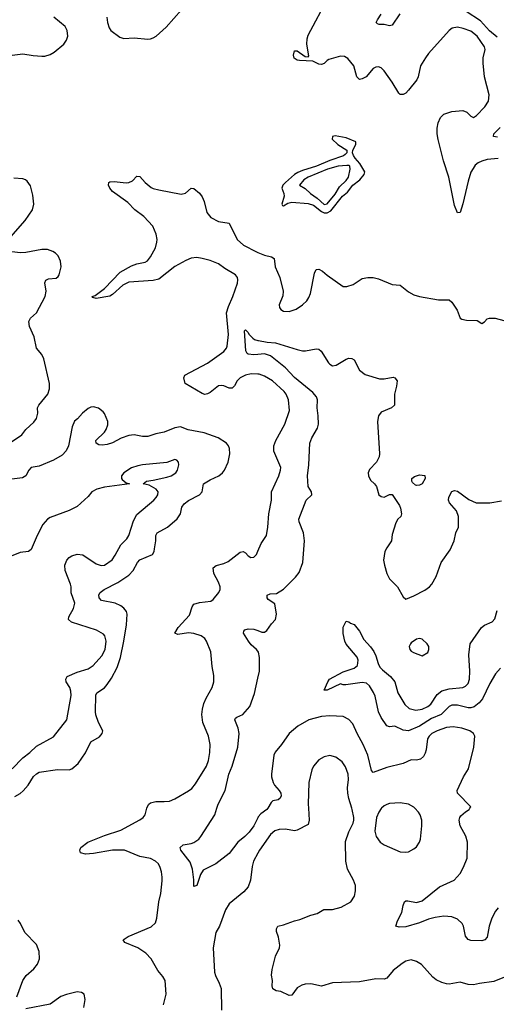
# Model space of a CAD drawing. Header units: inches. Extents: x 1954678 to 2060271, y 904822 to 1016299.
# Tile 123 of 256: x 2048246 to 2051757, y 928554 to 935811. Entities that reach past the tile are written whole.
import ezdxf

# ---------------------------------------------------------------- set-up
doc = ezdxf.new("R2010")
doc.units = ezdxf.units.IN
doc.header["$MEASUREMENT"] = 0
for name, color, linetype in [('C0942', 7, 'Continuous'), ('C0943', 7, 'Continuous'), ('C0952', 7, 'Continuous'), ('C0953', 7, 'Continuous')]:
    doc.layers.add(name, color=color, linetype=linetype)

msp = doc.modelspace()

# ---------------------------------------------------------------- linework, layer by layer
at = {"layer": 'C0942', "color": 5}
for points, elevation in [([(2049305.2, 928550), (2049326, 928630), (2049317.2, 928730), (2049299.6, 928759.6), (2049263.1, 928803.1), (2049215.1, 928890), (2049175.6, 928930), (2049115.6, 928970), (2049021.2, 929010), (2049009.4, 929030), (2049045.2, 929054.8), (2049213.9, 929126.1), (2049246, 929154), (2049255.6, 929190), (2049271.1, 929310), (2049285.1, 929370), (2049295.6, 929464.4), (2049296.3, 929490), (2049289.6, 929530.4), (2049281.7, 929561.7), (2049268.5, 929588.5), (2049245.6, 929610), (2049210, 929628.5), (2049130, 929644.6), (2049017.2, 929690), (2048930, 929690.5), (2048790, 929665.7), (2048730, 929660.5), (2048694, 929670), (2048689.2, 929690), (2048696, 929710), (2048747.3, 929750), (2048870, 929797.2), (2048990, 929836.3), (2049130, 929912.8), (2049154.7, 929930), (2049169.7, 929950), (2049183.5, 930000)], 580), ([(2050000, 929929.3), (2049970.7, 929870), (2049936.8, 929823.2), (2049905.4, 929790), (2049852.1, 929747.9), (2049790, 929665.4), (2049691.6, 929588.4), (2049598, 929542), (2049578, 929510), (2049550, 929428.7), (2049530, 929422), (2049527.9, 929427.9), (2049528.2, 929471.8), (2049518.5, 929550), (2049501.6, 929601.6), (2049433, 929690), (2049427, 929710), (2049450, 929730.4), (2049510, 929739.3), (2049530, 929747.7), (2049565.2, 929770), (2049581.2, 929790), (2049683.7, 929950), (2049698.6, 930000)], 560), ([(2050000, 929667.4), (2049968.1, 929610), (2049958, 929570), (2049947.4, 929470), (2049930, 929419.3), (2049897.8, 929382.2), (2049790, 929294.5), (2049763.1, 929250), (2049717, 929130), (2049690, 929082.7), (2049670.2, 928970), (2049681.7, 928790), (2049687.2, 928767.2), (2049716.4, 928710), (2049730.5, 928670), (2049733, 928510)], 580), ([(2048225.5, 928610), (2048269.9, 928730), (2048292.7, 928767.3), (2048350, 928816.5), (2048376.8, 928850), (2048391.9, 928890), (2048390, 928944), (2048370, 928995.6), (2048283.5, 929083.5), (2048251.1, 929150), (2048234.4, 929174.4)], 620), ([(2048718.9, 928530), (2048727.3, 928590), (2048720.9, 928630), (2048702, 928642), (2048670, 928645.6), (2048590, 928626), (2048550, 928610.8), (2048470, 928556.4), (2048290, 928520.2)], 620)]:
    msp.add_lwpolyline(points, dxfattribs=dict(at, elevation=elevation))
at = {"layer": 'C0943', "color": 5}
for points, elevation in [([(2048889, 935830), (2048893.4, 935790), (2048905.3, 935750), (2048917.1, 935730), (2048982.6, 935682.6), (2049013, 935673), (2049090, 935677), (2049190, 935667.2), (2049210, 935668.7), (2049230, 935676.4), (2049252.3, 935690), (2049324.9, 935755.1), (2049437.6, 935882.4)], 620), ([(2048150, 935543.8), (2048270, 935558.4), (2048346.1, 935546.1), (2048410, 935542), (2048430, 935542), (2048470, 935553.1), (2048498.7, 935570), (2048570, 935630.3), (2048590, 935658.4), (2048600.3, 935690), (2048596.8, 935730), (2048580.8, 935760.8), (2048497, 935830)], 620), ([(2048180.9, 934210), (2048286.9, 934330), (2048339.7, 934410), (2048350.9, 934450), (2048343.3, 934516.7), (2048325.1, 934585.1), (2048300.9, 934620.9), (2048289.8, 934629.8), (2048270, 934636.5), (2048201.6, 934641.6)], 620), ([(2050000, 933198.8), (2049950, 933200.2), (2049910.1, 933189.9), (2049870, 933170.7), (2049846.9, 933150), (2049827.7, 933112.3), (2049810, 933095.1), (2049790, 933094), (2049750, 933112.2), (2049730, 933115.4), (2049710, 933112.5), (2049650, 933063.7), (2049630, 933052.9), (2049610.7, 933049.3), (2049590, 933055), (2049464.7, 933130), (2049456, 933170), (2049462.4, 933190), (2049630, 933279.4), (2049750, 933364.7), (2049769.8, 933390), (2049774.8, 933405.2), (2049783.6, 933490), (2049769.9, 933650), (2049783.2, 933696.8), (2049815.8, 933770), (2049850, 933868), (2049853.6, 933893.6), (2049851, 933910), (2049836.3, 933930), (2049757, 933977), (2049710.4, 934010.4), (2049650, 934035.4), (2049590, 934051.7), (2049550, 934057), (2049510, 934052.7), (2049470, 934037), (2049388.9, 933991.1), (2049270, 933898.3), (2049230, 933887.9), (2049050, 933875.6), (2049006.7, 933853.3), (2048930, 933785.3), (2048910, 933772.6), (2048810, 933756), (2048783.7, 933763.7), (2048779, 933770), (2048802, 933778), (2048870, 933830.4), (2048985.8, 933950), (2049070, 933997), (2049110, 934010.9), (2049170, 934022.8), (2049187.1, 934032.9), (2049210, 934063), (2049246.3, 934130), (2049257.4, 934170), (2049258.9, 934190), (2049251.2, 934230), (2049226, 934290), (2049159.7, 934359.7), (2049094.7, 934410), (2049042.4, 934462.4), (2048930, 934544.5), (2048909.6, 934570), (2048900.9, 934590), (2048902, 934610), (2048910, 934614.8), (2048942.7, 934617.3), (2049030, 934609.1), (2049050, 934611.1), (2049077.3, 934622.7), (2049110, 934658), (2049130, 934655.5), (2049170.4, 934610), (2049214.8, 934574.8), (2049230, 934566.5), (2049270, 934556.1), (2049436.3, 934523.7), (2049467.9, 934532.1), (2049510, 934567.7), (2049530, 934566), (2049570, 934531.6), (2049590, 934505.7), (2049605.6, 934470), (2049623.7, 934390), (2049653.7, 934353.7), (2049710, 934323.6), (2049790, 934310.4), (2049848.5, 934190), (2049894.4, 934150), (2049990, 934099.5), (2050000, 934095.4)], 580), ([(2048170.6, 932689.4), (2048261.3, 932750), (2048291.5, 932790), (2048350, 932844.4), (2048368.7, 932871.3), (2048379.8, 932910), (2048376.4, 932950), (2048386, 932970), (2048452.6, 933050), (2048465.4, 933090), (2048466.2, 933130), (2048424.9, 933310), (2048410, 933342.9), (2048370.9, 933390.9), (2048352.6, 933472.6), (2048317.8, 933550), (2048314.5, 933585.5), (2048326.6, 933610), (2048369.1, 933650.9), (2048432.9, 933770), (2048441.5, 933810), (2048432.1, 933870), (2048438.7, 933890), (2048458.9, 933901.1), (2048513.7, 933906.3), (2048530, 933917.1), (2048537.7, 933930), (2048550.8, 933989.2), (2048547.7, 934030), (2048530, 934069.6), (2048510, 934089.7), (2048490, 934102.2), (2048450, 934116.8), (2048410, 934116.8), (2048290, 934095.6), (2048250, 934093.5), (2048130, 934107.4)], 620), ([(2050000, 933343.1), (2049970, 933340.8), (2049930, 933344.7), (2049920.7, 933350), (2049911.8, 933370), (2049901.5, 933518.5), (2049910, 933526), (2049930, 933504.7), (2049933.4, 933493.4), (2049962.9, 933462.9), (2049974.7, 933454.7), (2050000, 933447.4)], 560), ([(2048210, 930085.8), (2048250, 930108.4), (2048271.6, 930128.4), (2048308.8, 930170), (2048348.2, 930231.8), (2048370, 930253.6), (2048390, 930266), (2048524.2, 930284.2), (2048610, 930282), (2048630, 930290.6), (2048677, 930330), (2048730, 930407.3), (2048770, 930487.7), (2048833.7, 930526.3), (2048852.3, 930550), (2048858, 930570), (2048827.3, 930630), (2048807.4, 930687.4), (2048804.2, 930710), (2048807, 930833), (2048814, 930850), (2048870, 930886.9), (2048889.9, 930910.1), (2048922.6, 930957.4), (2048964.4, 931035.6), (2048989.1, 931110), (2049013.6, 931230), (2049031.6, 931351.6), (2049037.8, 931430), (2049032, 931450), (2049013.8, 931473.8), (2048990, 931491), (2048950, 931509.7), (2048848.9, 931528.9), (2048831.1, 931550), (2048830, 931573), (2048839.7, 931590), (2048868.4, 931610), (2048970, 931663.5), (2049050, 931717.7), (2049081.2, 931750), (2049114.8, 931810), (2049131.1, 931828.9), (2049223.1, 931870), (2049235.7, 931890), (2049240.2, 931910), (2049249.8, 931970), (2049247.8, 932010), (2049257.7, 932030), (2049335.1, 932070), (2049407.1, 932132.9), (2049431, 932169), (2049441.6, 932218.4), (2049456.7, 932243.3), (2049490, 932267), (2049569.7, 932310), (2049589.8, 932330), (2049599.7, 932390), (2049650, 932420.1), (2049714, 932450), (2049741, 932470), (2049755.5, 932490), (2049782.4, 932550), (2049794.8, 932610), (2049792.5, 932650), (2049785.3, 932670), (2049770, 932688.4), (2049708.8, 932728.8), (2049604.6, 932764.6), (2049487.7, 932787.7), (2049430, 932810.6), (2049390, 932802.2), (2049310, 932769.8), (2049250, 932758.2), (2049190, 932739.4), (2049150, 932737.8), (2049090, 932749.8), (2049050, 932745), (2048994.6, 932725.4), (2048930, 932692.8), (2048890, 932678.9), (2048854, 932674), (2048830, 932678), (2048809, 932690), (2048806, 932710), (2048870, 932770.4), (2048883.5, 932790), (2048894.9, 932825.1), (2048894.2, 932850), (2048870, 932909), (2048860.1, 932920.1), (2048827.5, 932947.5), (2048790, 932957), (2048770, 932954.5), (2048750, 932945.2), (2048708.2, 932911.8), (2048672.7, 932870), (2048649.3, 932850.7), (2048633.7, 932810), (2048605.3, 932670), (2048587.7, 932632.3), (2048559.1, 932600.9), (2048495.1, 932564.9), (2048390, 932520.5), (2048330, 932509.3), (2048313.4, 932490), (2048290.4, 932450), (2048265.5, 932434.5), (2048110, 932415)], 620), ([(2048190, 930288.7), (2048268.7, 930370), (2048320.7, 930410), (2048370, 930456.1), (2048494.7, 930525.3), (2048592, 930650), (2048624.7, 930830), (2048622.9, 930862.9), (2048615.1, 930890), (2048588.7, 930930), (2048586.4, 930950), (2048596.3, 930970), (2048670, 931002.3), (2048750, 931026.3), (2048787.6, 931050), (2048850, 931122), (2048875.9, 931170), (2048882.8, 931230), (2048872.6, 931270), (2048862.2, 931282.2), (2048810.8, 931310.8), (2048627, 931370), (2048605.1, 931390), (2048608.6, 931410), (2048643.1, 931470), (2048651.8, 931510), (2048626.2, 931586.2), (2048625.8, 931630), (2048621.3, 931650), (2048580.7, 931750), (2048579.3, 931790), (2048593.8, 931826.2), (2048610, 931846), (2048630, 931859.6), (2048670, 931871.3), (2048710, 931866.9), (2048810, 931800.3), (2048847, 931787), (2048870, 931790.3), (2048926.6, 931830), (2048950, 931863.1), (2048990, 931941.1), (2049034.9, 931985.1), (2049050, 932008.2), (2049083.7, 932116.3), (2049110, 932164.4), (2049233.3, 932270), (2049251.4, 932288.6), (2049263.1, 932310), (2049266.9, 932330), (2049250.6, 932350.6), (2049198.9, 932378.9), (2049155.3, 932390), (2049179, 932410), (2049230, 932416.9), (2049330, 932440.2), (2049360.9, 932450), (2049396, 932470), (2049409.3, 932490), (2049419, 932530), (2049415.3, 932550), (2049403.1, 932563.1), (2049390, 932568.7), (2049330, 932546.6), (2049150, 932529.7), (2049116.5, 932523.5), (2049070, 932507.6), (2049013.4, 932470), (2048995.5, 932450), (2048996.3, 932430), (2049002, 932422), (2049030, 932398), (2049054, 932390), (2048870, 932364.8), (2048813, 932350), (2048776.4, 932330), (2048750, 932296.9), (2048670, 932222.6), (2048610, 932192.6), (2048470, 932142.4), (2048450, 932129.5), (2048417.6, 932090), (2048374.9, 932010), (2048330, 931906.6), (2048310, 931891.6), (2048250, 931883.5), (2048182.3, 931857.7)], 640), ([(2049183.5, 930000), (2049187.1, 930012.9), (2049196.9, 930030), (2049210, 930039.6), (2049250, 930049.2), (2049310, 930048), (2049350, 930052.4), (2049390, 930069), (2049490, 930126.3), (2049514.6, 930145.4), (2049541.5, 930178.5), (2049623.2, 930310), (2049636, 930350), (2049646.3, 930410), (2049648.9, 930470), (2049637.4, 930530), (2049595.5, 930630), (2049588.9, 930690), (2049592.8, 930730), (2049603.5, 930770), (2049618.7, 930810), (2049664.1, 930890), (2049676.8, 930930), (2049677, 930977), (2049664.5, 931044.5), (2049652.9, 931152.9), (2049623.1, 931230), (2049609.7, 931250), (2049582.9, 931270), (2049530, 931287.8), (2049489.1, 931290.9), (2049410, 931278.7), (2049389.6, 931290), (2049412.6, 931330), (2049497.4, 931422.6), (2049516.8, 931483.2), (2049530, 931502.4), (2049570, 931516.5), (2049653.9, 931526.1), (2049670, 931536.3), (2049713.2, 931590), (2049722.7, 931610), (2049722, 931630), (2049710, 931664), (2049676.3, 931730), (2049670, 931770.8), (2049692.6, 931787.4), (2049750, 931802.4), (2049782.8, 931817.2), (2049870, 931886.7), (2049891, 931890), (2049910, 931881.6), (2049930, 931859.3), (2049947.9, 931847.9), (2049970.9, 931849.1), (2049989.7, 931870.3), (2050000, 931892.9)], 580), ([(2050000, 931156.6), (2049990, 931169.6), (2049950, 931204.2), (2049931.1, 931230), (2049893.6, 931290), (2049895.9, 931304.1), (2049905.5, 931314.5), (2049930, 931321.5), (2049970, 931319.1), (2050000, 931307.8)], 560), ([(2049698.6, 930000), (2049707.6, 930030), (2049758.5, 930130), (2049787.7, 930250), (2049812.3, 930310), (2049853.5, 930450), (2049862.9, 930550), (2049854.4, 930590), (2049831.3, 930650), (2049836.6, 930663.4), (2049845.2, 930670), (2049890.5, 930689.5), (2049940.4, 930750), (2049974.5, 930845.5), (2050000, 930957.4)], 560)]:
    msp.add_lwpolyline(points, dxfattribs=dict(at, elevation=elevation))
at = {"layer": 'C0952', "color": 5}
for points, elevation in [([(2050373.3, 930000), (2050378.4, 929910), (2050370, 929879), (2050290, 929838), (2050270, 929833.5), (2050204.4, 929844.4), (2050157.6, 929842.4), (2050126.4, 929833.6), (2050093.2, 929806.8), (2050012.6, 929690), (2050000, 929667.4)], 580), ([(2050072.9, 930000), (2050067.1, 929990), (2050022.9, 929957.1), (2050003.5, 929936.5), (2050000, 929929.3)], 560), ([(2051830, 928758), (2051738.9, 928721.1), (2051632.8, 928707.2), (2051590, 928696.9), (2051550, 928699.7), (2051490, 928717.6), (2051410, 928703.1), (2051390, 928704), (2051355.2, 928715.2), (2051314.9, 928734.9), (2051290, 928754.7), (2051206.6, 928846.6), (2051169.4, 928870), (2051130, 928881.5), (2051090, 928870.9), (2051064.7, 928855.3), (2050997.8, 928802.2), (2050950, 928745.6), (2050930, 928738.3), (2050870, 928740.9), (2050750, 928719.7), (2050550, 928712.2), (2050470, 928688.3), (2050390, 928706), (2050350, 928702), (2050325.1, 928694.9), (2050290, 928675.1), (2050250, 928622.7), (2050230, 928619.5), (2050170, 928647.3), (2050134.2, 928654.2), (2050110, 928669), (2050106.6, 928690), (2050109.4, 928730), (2050102, 928770), (2050105.2, 928810), (2050129.4, 928910), (2050159.3, 928970), (2050162.7, 928990), (2050153.2, 929050), (2050137.2, 929090), (2050137.2, 929110), (2050148.7, 929130), (2050190, 929140.5), (2050269.7, 929170.3), (2050310, 929178.4), (2050390, 929210.4), (2050437.2, 929222.8), (2050486.3, 929253.7), (2050550, 929253.7), (2050614, 929270), (2050685.2, 929310), (2050712.1, 929352.1), (2050720.7, 929390), (2050718.7, 929430), (2050706, 929470), (2050661.5, 929550), (2050649.7, 929610), (2050646.2, 929753.8), (2050670, 929824.7), (2050702, 929890), (2050707, 929910), (2050707, 929930), (2050694.7, 929990), (2050691.5, 930000)], 580), ([(2050912, 930000), (2050910, 929998), (2050890.4, 929970), (2050874.9, 929930), (2050862.4, 929830), (2050873, 929790), (2050900.7, 929750), (2050930.4, 929730.4), (2051050, 929677.3), (2051085.6, 929674.4), (2051110, 929678.8), (2051150, 929698.8), (2051170, 929714.8), (2051192, 929750), (2051198, 929770), (2051209.6, 929870.4), (2051207.6, 929910), (2051195.1, 929950), (2051183.6, 929970), (2051156.8, 930000)], 580), ([(2051770, 929265.1), (2051750, 929239.5), (2051723.6, 929190), (2051704.6, 929130), (2051690, 929049.2), (2051671.8, 929028.2), (2051650, 929020.7), (2051570, 929025.1), (2051550, 929032.7), (2051530, 929055.3), (2051516.2, 929130), (2051505.1, 929150), (2051470, 929182), (2051430, 929198.7), (2051370, 929203.1), (2051306.3, 929193.7), (2051258.2, 929181.8), (2051190, 929155.1), (2051090, 929124.7), (2051041.5, 929121.5), (2051018, 929130), (2051029.3, 929170), (2051061.3, 929230), (2051070, 929282), (2051081.2, 929310), (2051090, 929316.3), (2051104.5, 929315.5), (2051170, 929304.2), (2051210, 929316), (2051339.6, 929420.4), (2051446, 929470), (2051490, 929518.8), (2051514.9, 929565.1), (2051541.6, 929630), (2051545.1, 929750), (2051532.6, 929792.6), (2051489.7, 929870), (2051484.2, 929910), (2051487.3, 929930), (2051496.6, 929943.4), (2051530, 929973), (2051557.2, 929990), (2051563.2, 930000)], 560)]:
    msp.add_lwpolyline(points, dxfattribs=dict(at, elevation=elevation))
at = {"layer": 'C0953', "color": 5}
for points, elevation in [([(2051770, 934787.4), (2051690, 934780.7), (2051650, 934768.9), (2051624.5, 934755.5), (2051602.5, 934737.5), (2051585.4, 934714.6), (2051570, 934685.6), (2051550, 934619.6), (2051510, 934453.6), (2051490.1, 934389.9), (2051470, 934386.6), (2051450, 934441.3), (2051406.5, 934650), (2051368.7, 934770), (2051327.8, 934927.8), (2051320.9, 934970), (2051321.4, 935010), (2051329.9, 935050), (2051345.1, 935090), (2051370, 935114.4), (2051430, 935133.1), (2051510, 935140.8), (2051539.8, 935130), (2051570, 935100.7), (2051590, 935090.3), (2051610, 935103.6), (2051671.4, 935168.6), (2051698.7, 935210), (2051703.5, 935256.5), (2051669.9, 935389.9), (2051659, 935490), (2051659.8, 935530), (2051674.5, 935590), (2051670.9, 935610), (2051616.4, 935690), (2051570, 935725.5), (2051514.1, 935745.9), (2051470, 935755.1), (2051431.3, 935748.7), (2051410, 935731.6), (2051258.3, 935561.7), (2051234.7, 935530), (2051199.6, 935470), (2051180.9, 935390), (2051171.7, 935368.3), (2051110.2, 935290), (2051090, 935269.8), (2051070, 935259.8), (2051050, 935259.8), (2051039.1, 935270), (2050990, 935351.3), (2050930, 935434.5), (2050910, 935455.1), (2050890, 935462.4), (2050870, 935461.6), (2050850, 935451.8), (2050798, 935390), (2050770, 935374), (2050750, 935369.7), (2050729.7, 935390), (2050706.6, 935470), (2050663.8, 935523.8), (2050639.1, 935539.1), (2050610, 935542.7), (2050523.9, 935516.1), (2050510, 935509.7), (2050490, 935488.5), (2050470, 935479.1), (2050450, 935481.7), (2050404.7, 935504.7), (2050308, 935510), (2050290, 935513), (2050266.8, 935526.8), (2050262, 935550), (2050270, 935580.5), (2050290, 935581.7), (2050350, 935538.7), (2050370, 935537.3), (2050376.3, 935543.7), (2050360.9, 935630), (2050362.8, 935670), (2050370, 935697.3), (2050521.2, 935978.8)], 580), ([(2051046.5, 935853.5), (2050990, 935769.6), (2050970, 935765.6), (2050930, 935775.8), (2050895.1, 935775.1), (2050880.7, 935780.7), (2050873.2, 935790), (2050881.6, 935810), (2050909.8, 935850)], 560), ([(2051762.3, 935682.3), (2051707.9, 935727.9), (2051641.4, 935801.4), (2051535.4, 935870)], 560), ([(2051764.6, 934944.6), (2051737, 934950), (2051739.2, 934970), (2051784.9, 935015.1)], 560), ([(2050000, 934095.4), (2050050, 934075), (2050102, 934062), (2050121.1, 934050), (2050126.9, 933990), (2050162.1, 933910), (2050185.8, 933810), (2050184.2, 933775.8), (2050158.4, 933710), (2050159.1, 933690), (2050170, 933674.8), (2050190, 933663), (2050230, 933660.5), (2050282, 933678), (2050330, 933708.2), (2050361, 933739), (2050376.5, 933763.5), (2050387.4, 933792.6), (2050416.5, 933943.5), (2050430, 933968.5), (2050450, 933971.4), (2050477.4, 933957.4), (2050510, 933927.2), (2050630, 933843.8), (2050655.6, 933844.4), (2050701.5, 933858.5), (2050770, 933902.8), (2050809.4, 933910.6), (2050849.4, 933910.6), (2050890, 933899.5), (2050990, 933858.7), (2051050, 933854.9), (2051110, 933804), (2051150, 933782), (2051190.4, 933770.4), (2051330, 933746.4), (2051410, 933744.9), (2051428.6, 933728.6), (2051467.7, 933670), (2051491.6, 933611.6), (2051503.6, 933603.6), (2051536.9, 933596.9), (2051614.8, 933594.8), (2051650, 933572), (2051670, 933584.7), (2051690, 933606.8), (2051706, 933610), (2051749.6, 933610.4), (2051813.5, 933593.5)], 580), ([(2050000, 933447.4), (2050005.7, 933445.7), (2050070, 933433.5), (2050130.7, 933430), (2050290, 933379.3), (2050328.7, 933371.3), (2050350.8, 933369.2), (2050430, 933384.9), (2050450, 933383), (2050467, 933367), (2050521.2, 933281.2), (2050530, 933270.6), (2050550, 933260.5), (2050576.6, 933263.4), (2050650, 933308.4), (2050670, 933314.9), (2050693.2, 933313.2), (2050710, 933304), (2050748.6, 933228.6), (2050790, 933196.1), (2050896.1, 933163.9), (2050930, 933163.1), (2050996.8, 933176.8), (2051010, 933171.3), (2051026, 933150), (2051021.6, 933110), (2051006, 933050), (2051006, 932970), (2050984.7, 932950), (2050910, 932918), (2050888.4, 932890), (2050882.6, 932850), (2050897.6, 932610), (2050894, 932590), (2050874, 932550), (2050823.6, 932496.4), (2050812.7, 932470), (2050814.4, 932450), (2050830, 932417.3), (2050860.5, 932390), (2050875.5, 932370), (2050891.3, 932310), (2050910, 932296), (2050930, 932291), (2050970, 932310.8), (2050990.9, 932310.9), (2051043, 932230), (2051050.3, 932210.3), (2051058, 932170), (2051054.8, 932150), (2051030.4, 932129.6), (2051017, 932103), (2050990, 932015.3), (2050984.9, 931970), (2050950, 931918), (2050937, 931890), (2050927.1, 931827.1), (2050932.7, 931790), (2050950.4, 931730), (2050970, 931690.8), (2051028, 931630), (2051070, 931558), (2051090, 931541), (2051150, 931563.8), (2051230, 931607), (2051263.7, 931630), (2051280.9, 931650), (2051312.8, 931707.2), (2051352, 931810), (2051416.1, 931903.9), (2051447.3, 931970), (2051459.5, 932030), (2051478, 932070), (2051478.4, 932150), (2051463.6, 932190), (2051411.8, 932250), (2051404.5, 932270), (2051407.5, 932292.5), (2051430, 932333.4), (2051450, 932340.5), (2051470, 932335.5), (2051553.8, 932273.8), (2051608.9, 932248.9), (2051710, 932250.5), (2051794.2, 932265.8)], 560), ([(2050000, 931307.8), (2050030, 931296.5), (2050050, 931297.4), (2050067.6, 931310), (2050101.1, 931358.9), (2050129.6, 931390), (2050138.7, 931430), (2050125.4, 931505.4), (2050077.1, 931537.1), (2050068.4, 931550), (2050069.7, 931570.3), (2050090, 931579.5), (2050137.1, 931582.9), (2050190, 931614), (2050278.7, 931701.3), (2050303.9, 931736.1), (2050331.5, 931810), (2050344.5, 931970), (2050336, 932030), (2050304.1, 932110), (2050302, 932130), (2050357.4, 932270), (2050396.9, 932310), (2050395.1, 932330), (2050370.8, 932370), (2050367.1, 932450), (2050376.4, 932530), (2050383.9, 932690), (2050398.3, 932730), (2050439.1, 932800.9), (2050447.2, 932830), (2050445.7, 932890), (2050437.2, 932950), (2050438.7, 933010), (2050431.9, 933030), (2050404.2, 933064.2), (2050270, 933173.8), (2050203.7, 933243.7), (2050092.7, 933332.7), (2050050, 933346.9), (2050000, 933343.1)], 560), ([(2050000, 931892.9), (2050026, 931950), (2050064.5, 932010), (2050074.2, 932070), (2050081.8, 932170), (2050099.8, 932270), (2050101.7, 932330), (2050155.4, 932450), (2050168.2, 932490), (2050169.5, 932510.5), (2050118.6, 932630), (2050119.1, 932670), (2050133.3, 932710), (2050198.9, 932830), (2050232.9, 932930), (2050226.8, 933010), (2050210, 933049.6), (2050193.3, 933070), (2050109.3, 933149.3), (2050050, 933183.8), (2050010, 933198.5), (2050000, 933198.8)], 580), ([(2051788, 931032), (2051750, 930988.5), (2051710, 930918.4), (2051655.1, 930804.9), (2051630, 930776.5), (2051593.7, 930746.3), (2051570, 930738.9), (2051550, 930738.9), (2051470, 930757.7), (2051430, 930758), (2051410, 930747.9), (2051350.3, 930689.7), (2051279.2, 930660.8), (2051190, 930604.4), (2051110, 930569.8), (2051070, 930575.4), (2051010, 930603.5), (2050970, 930599.7), (2050950, 930605.6), (2050910, 930667.6), (2050890, 930709.6), (2050864, 930824), (2050852.6, 930852.6), (2050822, 930902), (2050801, 930921), (2050770, 930925.6), (2050649.4, 930909.4), (2050629.3, 930909.3), (2050610, 930915.3), (2050511.3, 930870), (2050488, 930870), (2050515.3, 930930), (2050529.4, 930950.6), (2050630, 931004), (2050710, 931030.4), (2050734.7, 931050), (2050739.1, 931090), (2050731.8, 931111.8), (2050650, 931208.2), (2050641.1, 931230), (2050630, 931288), (2050630, 931334), (2050650, 931378), (2050670, 931374), (2050683.6, 931363.6), (2050710, 931354), (2050750, 931304.7), (2050781.7, 931241.7), (2050830, 931187.7), (2050853.9, 931153.9), (2050870, 931122), (2050885.6, 931065.6), (2050899.6, 931039.6), (2050918, 931018), (2050976.9, 930970), (2051010, 930931.5), (2051031, 930850), (2051084.1, 930764.1), (2051114.7, 930734.7), (2051163.1, 930723.1), (2051210, 930728.7), (2051252.3, 930747.7), (2051274.7, 930765.3), (2051322.3, 930837.7), (2051355.5, 930864.5), (2051410, 930879.6), (2051510, 930888), (2051530, 930898.4), (2051550, 930918.7), (2051559, 930950), (2051563.1, 931010), (2051555.2, 931130), (2051564.2, 931210), (2051648.8, 931331.2), (2051670, 931347.1), (2051726.1, 931373.9), (2051745.6, 931394.4), (2051762.9, 931457.1)], 540), ([(2050000, 930957.4), (2050012, 931010), (2050012.5, 931110), (2050005.1, 931150), (2050000, 931156.6)], 560), ([(2051563.2, 930000), (2051569.2, 930010), (2051471.8, 930110), (2051469.6, 930130), (2051516.2, 930230), (2051553.3, 930290), (2051592.1, 930450), (2051598.4, 930530), (2051589.4, 930550), (2051561.2, 930570), (2051504, 930590), (2051439.3, 930599.3), (2051390, 930593.2), (2051320.5, 930570), (2051282.6, 930550), (2051262, 930530), (2051250.2, 930510), (2051241.1, 930430), (2051233.9, 930406.1), (2051220.4, 930379.6), (2051199.1, 930360.9), (2051170, 930353.7), (2051130, 930356.3), (2051072, 930328), (2050950, 930300.3), (2050850, 930262.4), (2050837.5, 930277.5), (2050809.8, 930389.8), (2050776, 930470), (2050731.1, 930550), (2050700.1, 930620.1), (2050670, 930652.3), (2050630, 930675.6), (2050530, 930680.4), (2050470, 930675.5), (2050374.9, 930650), (2050294.9, 930605.1), (2050230.2, 930549.8), (2050175.2, 930470), (2050128.4, 930411.6), (2050117.9, 930390), (2050100.1, 930250), (2050101.3, 930230), (2050112.6, 930190), (2050123.2, 930170), (2050158, 930130), (2050169.1, 930110), (2050171.3, 930090), (2050165.5, 930074.5), (2050150, 930061.7), (2050110, 930053.7), (2050097.6, 930042.4), (2050072.9, 930000)], 560), ([(2050691.5, 930000), (2050669.8, 930069.8), (2050662.2, 930110), (2050660.4, 930150), (2050668.7, 930211.3), (2050666.4, 930250), (2050645.4, 930305.4), (2050621.8, 930341.8), (2050575.5, 930375.5), (2050530, 930387.8), (2050490, 930376.9), (2050450, 930355.6), (2050410.3, 930310), (2050398.9, 930281.1), (2050375.6, 930190), (2050371.6, 930030), (2050373.3, 930000)], 580), ([(2051156.8, 930000), (2051150, 930007.6), (2051110, 930029.7), (2051050, 930038.7), (2050970, 930034.7), (2050950, 930027.6), (2050930, 930017.6), (2050912, 930000)], 580)]:
    msp.add_lwpolyline(points, dxfattribs=dict(at, elevation=elevation))
for points, elevation in [([(2050570, 934953.7), (2050549.7, 934950.3), (2050548.6, 934930), (2050590.7, 934890), (2050655.6, 934850), (2050655.9, 934830), (2050643.2, 934816.8), (2050631.8, 934808.2), (2050530, 934772.6), (2050432, 934730), (2050330, 934700.1), (2050294.9, 934685.1), (2050270.6, 934670), (2050202.9, 934610), (2050184.2, 934590), (2050175.9, 934570), (2050191, 934530), (2050193.2, 934510), (2050176.5, 934450), (2050181.3, 934441.3), (2050190, 934439.3), (2050222.2, 934457.8), (2050250, 934465.8), (2050370, 934456.3), (2050410, 934443.3), (2050470, 934395.8), (2050490, 934387.9), (2050510, 934386.7), (2050538.6, 934401.4), (2050624.7, 934510), (2050659.6, 934540.4), (2050700.1, 934590), (2050750.7, 934629.3), (2050783.6, 934670), (2050787.7, 934690), (2050752.4, 934750), (2050716.2, 934790), (2050703.9, 934810), (2050698.1, 934830), (2050700.7, 934850), (2050723.4, 934890), (2050721.1, 934910), (2050650, 934938.7)], 620), ([(2050655.5, 934735.5), (2050591, 934730), (2050512.6, 934710), (2050371.7, 934650), (2050339.6, 934630), (2050306.4, 934590), (2050350, 934566.5), (2050387.6, 934530), (2050436.4, 934496.4), (2050490, 934449.7), (2050510, 934452.5), (2050570, 934525.8), (2050600.8, 934579.2), (2050650, 934625), (2050668.2, 934650), (2050681.4, 934710), (2050679.1, 934730), (2050670, 934735.2)], 640), ([(2051170, 932377.2), (2051160.9, 932380.9), (2051140.2, 932400.2), (2051135.3, 932410), (2051135.3, 932430), (2051155.5, 932444.5), (2051190, 932456.3), (2051230.9, 932450.9), (2051232, 932430), (2051210, 932389), (2051190, 932379.3)], 560), ([(2051190, 931249.2), (2051170, 931245.2), (2051130, 931219), (2051124, 931210), (2051114.8, 931190), (2051120.7, 931170), (2051130, 931156), (2051145.8, 931145.8), (2051210, 931122.8), (2051252.5, 931147.5), (2051259, 931170), (2051259, 931190), (2051248.7, 931210), (2051210, 931245.2)], 560)]:
    msp.add_lwpolyline(points, close=True, dxfattribs=dict(at, elevation=elevation))

doc.saveas('drawing.dxf')
